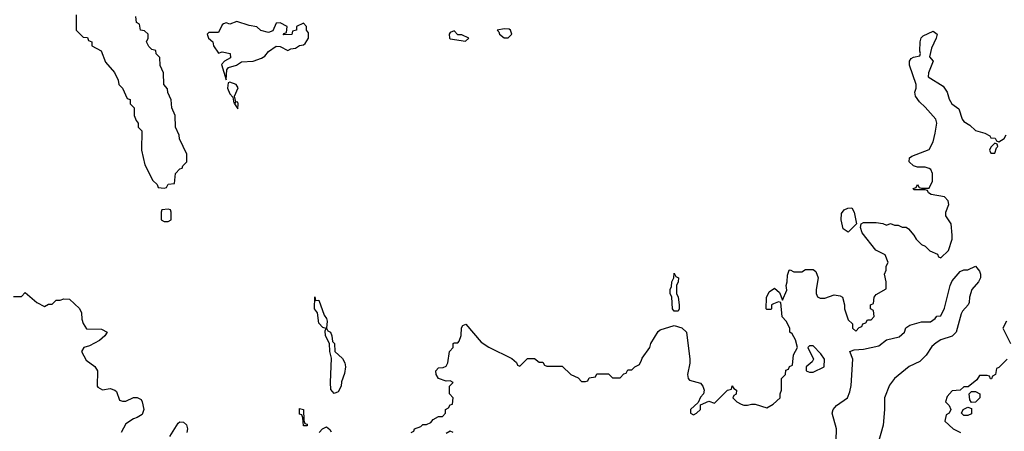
# Model space of a CAD drawing. Header units: inches. Extents: x 2601469 to 2753575, y 449403 to 582909.
# Tile 98 of 256: x 2656781 to 2661879, y 476497 to 478625. Entities that reach past the tile are written whole.
import ezdxf

# ---------------------------------------------------------------- set-up
doc = ezdxf.new("R2010")
doc.units = ezdxf.units.IN
doc.header["$MEASUREMENT"] = 0
doc.layers.add('C6457', color=7, linetype='Continuous')
doc.layers.add('C6467', color=7, linetype='Continuous')

msp = doc.modelspace()

# ---------------------------------------------------------------- linework, layer by layer
at = {"layer": 'C6457', "color": 4}
for points, elevation in [([(2657074, 478650), (2657074, 478570), (2657110, 478534), (2657132.7, 478532.7), (2657138, 478518), (2657154, 478510), (2657154, 478490), (2657203.6, 478463.6), (2657226, 478406), (2657271.6, 478351.6), (2657291.6, 478311.6), (2657294, 478290), (2657314, 478270), (2657338, 478218), (2657352.7, 478212.7), (2657354, 478190), (2657374, 478170), (2657374, 478130), (2657383.6, 478103.6), (2657394, 478090), (2657394, 478070), (2657414, 478050), (2657412, 477950), (2657430, 477874), (2657470, 477794), (2657492.7, 477772.7), (2657498, 477758), (2657530, 477754), (2657542, 477758), (2657550, 477774), (2657582, 477778), (2657588, 477830), (2657610, 477854), (2657622, 477858), (2657626, 477870), (2657646, 477890), (2657646, 477930), (2657608.4, 478008.4), (2657607.3, 478027.3), (2657588.4, 478068.4), (2657586, 478130), (2657568.4, 478168.4), (2657566, 478210), (2657548.4, 478248.4), (2657547.3, 478267.3), (2657528, 478290), (2657526, 478350), (2657508.4, 478388.4), (2657506, 478430), (2657488.4, 478448.4), (2657486, 478466), (2657466, 478470), (2657450, 478486), (2657438, 478510), (2657446, 478530), (2657446, 478550), (2657427.3, 478567.3), (2657406, 478570), (2657402, 478602), (2657386, 478610), (2657382, 478642)], 16), ([(2656750, 477194), (2656790, 477194), (2656810, 477214), (2656870, 477162), (2656910, 477142), (2656930, 477154), (2656950, 477154), (2656970, 477174), (2656990, 477174), (2657010, 477182), (2657039.6, 477179.6), (2657091.6, 477131.6), (2657102, 477110), (2657103.6, 477076.4), (2657110, 477054), (2657127.1, 477027.1), (2657204.7, 477024.7), (2657234, 477010), (2657222, 476990), (2657194, 476966), (2657142, 476938), (2657114, 476930), (2657102, 476910), (2657125.4, 476865.4), (2657170, 476832), (2657184.7, 476810), (2657182, 476730), (2657185.4, 476725.4), (2657210, 476712), (2657250, 476718), (2657274, 476710), (2657282, 476702), (2657298, 476658), (2657312.7, 476652.7), (2657330, 476652), (2657370, 476672), (2657390, 476672), (2657410, 476662), (2657416, 476650), (2657424.7, 476610), (2657416, 476584), (2657390, 476568), (2657370, 476562), (2657330, 476535.3), (2657306, 476490)], 12), ([(2658808.7, 476490), (2658822, 476498), (2658826, 476510), (2658858, 476522), (2658868.4, 476531.6), (2658887.3, 476532.7), (2658910, 476542), (2658922, 476558), (2658950, 476574), (2658970, 476574), (2658986, 476590), (2658986, 476610), (2659002, 476618), (2659010, 476634), (2659022, 476638), (2659026, 476670), (2659006, 476690), (2659006, 476730), (2659026, 476750), (2659010, 476758), (2658990, 476755.3), (2658949.1, 476769.1), (2658938, 476790), (2658935.3, 476810), (2658950, 476824.7), (2658973.6, 476826.4), (2658990, 476834), (2658998, 476850), (2659006, 476910), (2659026, 476930), (2659026, 476950), (2659030, 476954), (2659050, 476954), (2659056.4, 476963.6), (2659067.3, 476992.7), (2659068.9, 477031.1), (2659076.4, 477043.6), (2659091, 477050), (2659170, 476958), (2659210, 476932), (2659330, 476874), (2659352.7, 476852.7), (2659358, 476838), (2659370, 476834), (2659410, 476874), (2659447.3, 476872.7), (2659470, 476854), (2659490, 476854), (2659498, 476838), (2659510, 476834), (2659590, 476834), (2659634, 476790), (2659672.7, 476772.7), (2659690, 476754), (2659710, 476754), (2659722, 476758), (2659730, 476774), (2659762, 476778), (2659770, 476794), (2659830, 476794), (2659850, 476774), (2659890, 476774), (2659910, 476794), (2659922, 476798), (2659930, 476814), (2659950, 476814), (2659966, 476830), (2659990, 476842), (2660000, 476864.7)], 12), ([(2657559, 476470), (2657600.9, 476539.1), (2657610, 476546), (2657630, 476544.7), (2657644.7, 476530), (2657650.6, 476510), (2657646, 476490)], 12), ([(2658331.8, 476490), (2658349.2, 476510), (2658370, 476520.7), (2658386.6, 476506.6), (2658393.4, 476493.4)], 12), ([(2659026, 476490), (2659010, 476498), (2658990, 476486)], 12)]:
    msp.add_lwpolyline(points, dxfattribs=dict(at, elevation=elevation))
for points, elevation in [([(2657904.7, 478615.3), (2657870, 478602), (2657850, 478608.7), (2657836.9, 478603.1), (2657830, 478598), (2657810, 478558), (2657760.7, 478559.3), (2657751.3, 478550), (2657758, 478530), (2657782, 478510), (2657784.7, 478490), (2657810, 478452), (2657830, 478458.8), (2657871.3, 478450), (2657872.5, 478427.5), (2657842, 478410), (2657826.4, 478393.6), (2657850, 478314), (2657854.5, 478365.5), (2657861.6, 478378.4), (2657904, 478390), (2657930, 478406.8), (2657990, 478410.4), (2658034, 478426), (2658050, 478435.5), (2658070, 478460.5), (2658110, 478488), (2658130, 478486.8), (2658170, 478464.7), (2658185.6, 478474.4), (2658210, 478478), (2658229.3, 478490.7), (2658250, 478494.8), (2658258.9, 478501.1), (2658276, 478530), (2658276.5, 478556.5), (2658266, 478570), (2658266, 478590), (2658250, 478606), (2658214, 478590), (2658214, 478570), (2658194, 478566), (2658190, 478548.7), (2658146, 478546), (2658150, 478554), (2658162, 478558), (2658166, 478590), (2658130, 478608), (2658110, 478606), (2658092.7, 478567.3), (2658070, 478559), (2658030, 478568.7), (2658008.7, 478588.7), (2657970, 478594)], 16), ([(2659030, 478568), (2659010, 478558), (2659004.7, 478550), (2659006, 478530), (2659010, 478526), (2659090, 478514), (2659106, 478530), (2659070, 478546), (2659050, 478546)], 16), ([(2659290, 478577.2), (2659254, 478570), (2659262, 478562), (2659264.7, 478550), (2659290, 478531), (2659310, 478531), (2659329, 478550), (2659322, 478570), (2659315.1, 478575.1)], 16), ([(2657870, 478302), (2657861, 478299), (2657857.3, 478270), (2657870, 478242), (2657884.7, 478224.7), (2657890, 478194), (2657898, 478198), (2657894, 478190), (2657910, 478164.7), (2657913.2, 478190), (2657910, 478198), (2657900.4, 478200.4), (2657893.2, 478230), (2657912, 478272), (2657902, 478290)], 16), ([(2657550, 477646), (2657518, 477642), (2657514, 477630), (2657514, 477590), (2657530, 477582), (2657550, 477582), (2657566, 477590), (2657566, 477630), (2657562, 477642)], 16), ([(2658312.7, 477172.7), (2658330, 477174.8), (2658358, 477098), (2658370, 477080.7), (2658373.5, 477066.5), (2658370.5, 477030), (2658376.3, 477016.3), (2658390.2, 477010.2), (2658397.6, 476990), (2658400.4, 476960.4), (2658410.4, 476950), (2658412.7, 476910), (2658452.8, 476872.8), (2658464.5, 476850), (2658467.7, 476830), (2658463.7, 476796.3), (2658446.8, 476753.2), (2658446.3, 476730), (2658430, 476700.7), (2658410, 476692), (2658392.8, 476712.8), (2658389.8, 476750), (2658395.6, 476875.6), (2658386.3, 476910), (2658385.6, 476950), (2658364.7, 476990), (2658363.7, 477016.3), (2658368.7, 477028.7), (2658350, 477032.7), (2658330, 477056), (2658323, 477110), (2658307.7, 477130), (2658310, 477191.3)], 12), ([(2658250, 476526), (2658247.3, 476567.3), (2658242, 476582), (2658230, 476586), (2658230, 476614), (2658251.3, 476610), (2658252.7, 476552.7), (2658258, 476538), (2658270, 476534), (2658270, 476526)], 12)]:
    msp.add_lwpolyline(points, close=True, dxfattribs=dict(at, elevation=elevation))
at = {"layer": 'C6467', "color": 4}
for points, elevation in [([(2660000, 476864.7), (2660004.7, 476875.3), (2660044, 476930), (2660048.7, 476950), (2660086.6, 477013.4), (2660098, 477022), (2660170, 477044.7), (2660210, 477031), (2660233, 477010), (2660250.9, 476869.1), (2660250.9, 476849.1), (2660238, 476790), (2660242, 476770), (2660250, 476762), (2660305.4, 476745.4), (2660318, 476730), (2660324.7, 476710), (2660322, 476690), (2660306.4, 476673.6), (2660294, 476646), (2660254, 476610), (2660254, 476590), (2660270, 476582), (2660286, 476590), (2660306, 476610), (2660306, 476634), (2660350, 476652), (2660378, 476642), (2660446, 476710), (2660466, 476714), (2660470, 476732), (2660478, 476718), (2660492, 476710), (2660491.6, 476688.4), (2660478, 476682), (2660474, 476670), (2660494, 476650), (2660516.9, 476636.9), (2660530, 476631.3), (2660550, 476631.3), (2660570, 476638), (2660590, 476638), (2660650, 476618), (2660683.1, 476636.9), (2660718, 476670), (2660718, 476690), (2660726, 476710), (2660726, 476770), (2660746, 476790), (2660747.3, 476812.7), (2660762, 476818), (2660767.3, 476832.7), (2660782, 476838), (2660788.4, 476891.6), (2660808, 476930), (2660798, 476970), (2660780.4, 477000.4), (2660768.7, 477010), (2660768, 477030), (2660750, 477066), (2660728.4, 477088.4), (2660722, 477162), (2660710, 477166), (2660683.6, 477156.4), (2660674, 477150), (2660674, 477130), (2660670, 477126), (2660650, 477126), (2660646, 477130), (2660648, 477188), (2660662.5, 477217.5), (2660690, 477236), (2660715.3, 477215.3), (2660730, 477174), (2660753.6, 477226.4), (2660749, 477250), (2660755.3, 477270), (2660756.4, 477303.6), (2660766, 477330), (2660770, 477332), (2660790, 477322), (2660830, 477322), (2660850, 477334), (2660890, 477334), (2660903.6, 477323.6), (2660916, 477290), (2660904.7, 477230), (2660904.7, 477210), (2660911.6, 477191.6), (2660925.4, 477185.4), (2660950, 477184.7), (2660998, 477202), (2661030, 477198), (2661042, 477190), (2661051.3, 477150), (2661051.3, 477130), (2661070, 477074), (2661092.7, 477052.7), (2661094, 477030), (2661110, 477014), (2661127.3, 477032.7), (2661142, 477038), (2661147.3, 477052.7), (2661162, 477058), (2661170, 477074), (2661190, 477074), (2661206, 477090), (2661202, 477122), (2661186, 477130), (2661186, 477150), (2661202, 477158), (2661206, 477190), (2661216.4, 477203.6), (2661267.3, 477232.7), (2661268, 477270), (2661258, 477310), (2661268, 477330), (2661268, 477350), (2661278, 477370), (2661262, 477410), (2661213.6, 477433.6), (2661143.2, 477523.2), (2661135.3, 477550), (2661138, 477570), (2661150, 477576), (2661216, 477576), (2661250, 477572), (2661270, 477562), (2661290, 477571.3), (2661310, 477562), (2661330, 477562), (2661350, 477552), (2661371.6, 477551.6), (2661383.6, 477543.6), (2661411, 477511), (2661422, 477490), (2661450, 477462), (2661470, 477454), (2661494, 477430), (2661532.7, 477412.7), (2661538, 477398), (2661550, 477394), (2661590, 477432), (2661609.2, 477490), (2661609.2, 477510), (2661604, 477570), (2661577.2, 477610), (2661577.2, 477630), (2661592.7, 477670), (2661589.1, 477689.1), (2661570, 477708.7), (2661500.4, 477720.4), (2661486, 477730), (2661482, 477742), (2661470, 477746), (2661410, 477746), (2661407.3, 477752.7), (2661422, 477758), (2661430, 477772), (2661438, 477758), (2661450, 477754), (2661490, 477754), (2661508, 477790), (2661508, 477830), (2661498, 477850), (2661490, 477855.3), (2661470, 477862), (2661430, 477862), (2661408.9, 477868.9), (2661386, 477890), (2661388, 477910), (2661400.2, 477919.8), (2661490, 477954), (2661510, 477994), (2661521.2, 478038.8), (2661529.2, 478090), (2661524, 478110), (2661470, 478173.2), (2661440.7, 478200.7), (2661419, 478230), (2661415.3, 478250), (2661422, 478270), (2661422, 478290), (2661388.7, 478390), (2661388.9, 478411.1), (2661396.4, 478423.6), (2661408.4, 478431.6), (2661442, 478438), (2661446, 478450), (2661442, 478462), (2661444, 478510), (2661449.1, 478530.9), (2661459, 478541), (2661510, 478566), (2661530.7, 478550), (2661526.8, 478530), (2661502.5, 478477.5), (2661492, 478432), (2661511, 478410), (2661486, 478350), (2661484.7, 478330), (2661562, 478282), (2661582.8, 478250), (2661593.4, 478213.4), (2661606.8, 478190), (2661644, 478164), (2661661, 478110), (2661670, 478098), (2661699.8, 478079.8), (2661730, 478051.3), (2661778.8, 478038.8), (2661803.6, 478023.6), (2661810, 478014), (2661831.6, 478011.6), (2661838, 477998), (2661850, 477994), (2661878, 478010), (2661888, 478030)], 12), ([(2661008.7, 476448.7), (2661009.7, 476510), (2660988, 476590), (2660993.6, 476610), (2661009.8, 476630.2), (2661066.6, 476670), (2661079.3, 476700.7), (2661086, 476734), (2661095.1, 476870), (2661079, 476910), (2661102, 476918), (2661150, 476922), (2661230, 476939.5), (2661270, 476970.3), (2661334.7, 476985.3), (2661362.7, 477010), (2661370, 477031.3), (2661390, 477046), (2661450, 477062), (2661496.4, 477063.6), (2661520.4, 477079.6), (2661530, 477092), (2661550, 477094), (2661570, 477134), (2661598, 477250), (2661610, 477274.8), (2661650, 477322.8), (2661670, 477331), (2661690, 477331.3), (2661730, 477351), (2661750, 477324.7), (2661756.3, 477310), (2661756.3, 477290), (2661746, 477270), (2661710.8, 477230), (2661698.8, 477190), (2661697.3, 477162.7), (2661691.3, 477150), (2661662, 477118), (2661655.9, 477104.1), (2661630.7, 477010), (2661610, 476989.3), (2661550.5, 476969.5), (2661525.8, 476954.2), (2661504.4, 476935.6), (2661474, 476890), (2661441.7, 476858.3), (2661387.4, 476832.6), (2661310, 476769.4), (2661284.4, 476735.6), (2661258.4, 476670), (2661258.7, 476610), (2661251.5, 476528.4), (2661224.9, 476430)], 8), ([(2661890, 477066), (2661872, 477030), (2661912, 476950)], 12), ([(2661894, 476870), (2661850, 476826), (2661838, 476822), (2661834, 476790), (2661818, 476782), (2661812.7, 476767.3), (2661807.3, 476767.3), (2661802, 476782), (2661790, 476786), (2661750, 476786), (2661736.9, 476763.1), (2661692.7, 476727.3), (2661670, 476726), (2661651.1, 476708.9), (2661610, 476706), (2661583.6, 476676.4), (2661574, 476650), (2661594, 476630), (2661602, 476610), (2661594, 476590), (2661578, 476582), (2661572, 476550), (2661614, 476510), (2661652, 476490)], 12)]:
    msp.add_lwpolyline(points, dxfattribs=dict(at, elevation=elevation))
at = {"layer": 'C6467', "color": 4, "elevation": 12}
for points in [[(2661830, 477986), (2661810, 477966), (2661802, 477950), (2661810, 477934), (2661830, 477934), (2661838, 477962), (2661846, 477970), (2661842, 477982)], [(2661070, 477526), (2661044, 477544), (2661034, 477590), (2661036.4, 477623.6), (2661050, 477642), (2661068.9, 477651.1), (2661090, 477652), (2661102, 477630), (2661114, 477570)], [(2660170, 477118), (2660162, 477130), (2660158, 477190), (2660149, 477210), (2660149.1, 477230.9), (2660156.4, 477243.6), (2660158, 477270), (2660168, 477290), (2660170, 477314), (2660178, 477298), (2660192, 477290), (2660191.1, 477268.9), (2660182, 477250), (2660182, 477210), (2660190.9, 477190.9), (2660196, 477150), (2660196, 477130), (2660190, 477118)], [(2660890, 476938), (2660870, 476938), (2660862, 476930), (2660892, 476870), (2660883.6, 476856.4), (2660854, 476830), (2660854, 476810), (2660870, 476802), (2660890, 476802), (2660946, 476830), (2660948, 476870), (2660930, 476898)], [(2661710, 476646), (2661700.4, 476660.4), (2661698, 476690), (2661710, 476702), (2661730, 476702), (2661752, 476690), (2661752, 476670), (2661730, 476648)], [(2661670, 476578), (2661658, 476590), (2661666, 476610), (2661690, 476622), (2661710, 476614), (2661710, 476588), (2661690, 476578)]]:
    msp.add_lwpolyline(points, close=True, dxfattribs=at)

doc.saveas('drawing.dxf')
